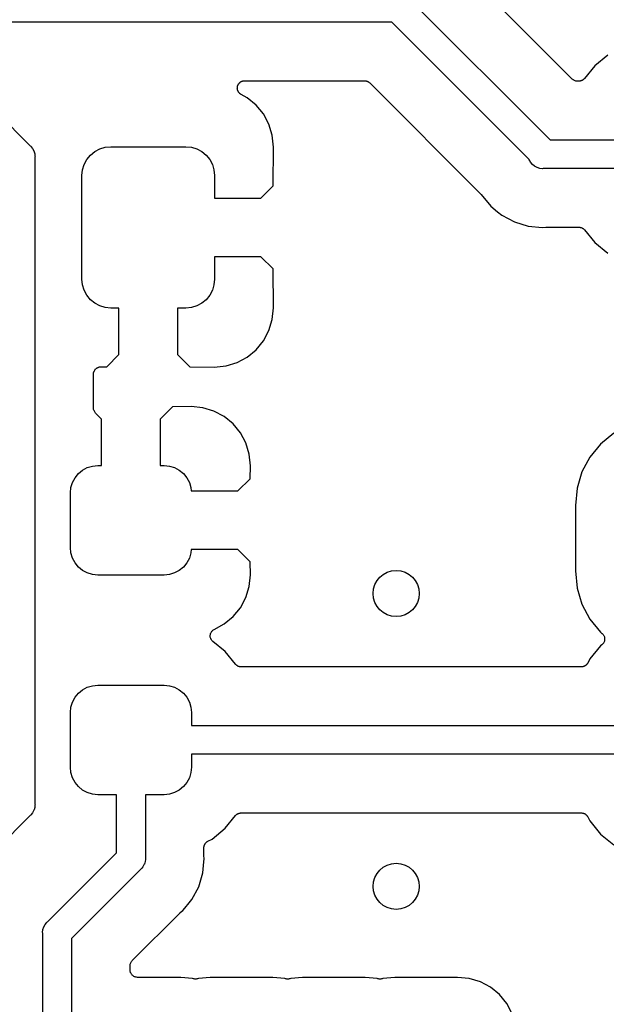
# Model space of a CAD drawing. Extents: x 1 to 139, y -76 to -1.
# Tile 30 of 51: x 50.08 to 55.16, y -61.98 to -53.44. Entities that reach past the tile are written whole.
import ezdxf

# ---------------------------------------------------------------- set-up
doc = ezdxf.new("R2010")
doc.units = 0
doc.header["$MEASUREMENT"] = 0
doc.layers.add('BLACK', color=7, linetype='CONTINUOUS')

msp = doc.modelspace()

# ---------------------------------------------------------------- linework, layer by layer
at = {"layer": 'BLACK', "linetype": 'CONTINUOUS'}
for p, q in [((54.8676, -53.9584), (53.8258, -52.9166)), ((53.4467, -53.256), (54.6758, -54.485)), ((53.3022, -53.465), (22.9222, -53.465)), ((54.4934, -54.6562), (53.3022, -53.465)), ((55.177, -53.7506), (55.0636, -53.8436)), ((55.0636, -53.8436), (54.9732, -53.9538)), ((54.8721, -53.9621), (54.8676, -53.9584)), ((54.8766, -53.9659), (54.8721, -53.9621)), ((54.8769, -53.9661), (54.8766, -53.9659)), ((54.8772, -53.9663), (54.8769, -53.9661)), ((54.8824, -53.9691), (54.8772, -53.9663)), ((54.8875, -53.9719), (54.8824, -53.9691)), ((54.9534, -53.9699), (54.9508, -53.9709)), ((54.9562, -53.968), (54.9534, -53.9699)), ((54.9593, -53.9664), (54.9562, -53.968)), ((54.9614, -53.9646), (54.9593, -53.9664)), ((54.9638, -53.9631), (54.9614, -53.9646)), ((54.9662, -53.9607), (54.9638, -53.9631)), ((54.9689, -53.9586), (54.9662, -53.9607)), ((54.9706, -53.9564), (54.9689, -53.9586)), ((54.9726, -53.9545), (54.9706, -53.9564)), ((54.9732, -53.9538), (54.9726, -53.9545)), ((51.9625, -54.0361), (51.9629, -54.0329)), ((51.9628, -54.0391), (51.9625, -54.0361)), ((51.9628, -54.0421), (51.9628, -54.0391)), ((51.9634, -54.0452), (51.9628, -54.0421)), ((51.9629, -54.0297), (51.9635, -54.0267)), ((51.9629, -54.0329), (51.9629, -54.0297)), ((51.9636, -54.0484), (51.9634, -54.0452)), ((51.9635, -54.0267), (51.9638, -54.0237)), ((51.9645, -54.0513), (51.9636, -54.0484)), ((51.9638, -54.0237), (51.9648, -54.0207)), ((51.9651, -54.0543), (51.9645, -54.0513)), ((51.9648, -54.0207), (51.9654, -54.0176)), ((51.9662, -54.0572), (51.9651, -54.0543)), ((51.9654, -54.0176), (51.9666, -54.0148)), ((51.9666, -54.0148), (51.9675, -54.0119)), ((51.9675, -54.0119), (51.969, -54.0091)), ((51.969, -54.0091), (51.9702, -54.0062)), ((51.9702, -54.0062), (51.9719, -54.0037)), ((51.9719, -54.0037), (51.9734, -54.001)), ((51.9734, -54.001), (51.9754, -53.9985)), ((51.9754, -53.9985), (51.9772, -53.9959)), ((51.9772, -53.9959), (51.9793, -53.9938)), ((51.9793, -53.9938), (51.9813, -53.9914)), ((51.9813, -53.9914), (51.9837, -53.9894)), ((51.9837, -53.9894), (51.986, -53.9872)), ((51.986, -53.9872), (51.9885, -53.9855)), ((51.9885, -53.9855), (51.9909, -53.9836)), ((51.9909, -53.9836), (51.9937, -53.9821)), ((51.9937, -53.9821), (51.9963, -53.9804)), ((51.9963, -53.9804), (51.9991, -53.9792)), ((51.9991, -53.9792), (52.0018, -53.9778)), ((52.0018, -53.9778), (52.0049, -53.9769)), ((52.0049, -53.9769), (52.0078, -53.9757)), ((52.0078, -53.9757), (52.0108, -53.9751)), ((52.0108, -53.9751), (52.0137, -53.9742)), ((52.0137, -53.9742), (52.0168, -53.9739)), ((52.0168, -53.9739), (52.02, -53.9733)), ((52.02, -53.9733), (52.023, -53.9733)), ((52.023, -53.9733), (52.026, -53.973)), ((52.026, -53.973), (53.0655, -53.973)), ((53.0655, -53.973), (53.0657, -53.973)), ((53.0657, -53.973), (53.0657, -53.973)), ((53.0657, -53.973), (53.0657, -53.973)), ((53.0657, -53.973), (53.0664, -53.973)), ((53.0664, -53.973), (53.0722, -53.9737)), ((53.0722, -53.9737), (53.0781, -53.9743)), ((53.0781, -53.9743), (53.0784, -53.9744)), ((53.0784, -53.9744), (53.0787, -53.9744)), ((53.0787, -53.9744), (53.0843, -53.9762)), ((53.0843, -53.9762), (53.0899, -53.9779)), ((53.0899, -53.9779), (53.0902, -53.978)), ((53.0902, -53.978), (53.0905, -53.9781)), ((53.0905, -53.9781), (53.0956, -53.9809)), ((53.0956, -53.9809), (53.1008, -53.9837)), ((53.1008, -53.9837), (53.1011, -53.9839)), ((53.1011, -53.9839), (53.1014, -53.9841)), ((53.1014, -53.9841), (53.1059, -53.9879)), ((53.1059, -53.9879), (53.1104, -53.9916)), ((53.1104, -53.9916), (54.0741, -54.9553)), ((54.8878, -53.972), (54.8875, -53.9719)), ((54.8881, -53.9721), (54.8878, -53.972)), ((54.8937, -53.9738), (54.8881, -53.9721)), ((54.8993, -53.9756), (54.8937, -53.9738)), ((54.8996, -53.9756), (54.8993, -53.9756)), ((54.8999, -53.9757), (54.8996, -53.9756)), ((54.9058, -53.9763), (54.8999, -53.9757)), ((54.9116, -53.977), (54.9058, -53.9763)), ((54.9123, -53.977), (54.9116, -53.977)), ((54.9125, -53.977), (54.9123, -53.977)), ((54.9123, -53.977), (54.9123, -53.977)), ((54.9123, -53.977), (54.9123, -53.977)), ((54.9241, -53.977), (54.9125, -53.977)), ((54.9269, -53.9767), (54.9241, -53.977)), ((54.9297, -53.9768), (54.9269, -53.9767)), ((54.933, -53.9761), (54.9297, -53.9768)), ((54.9364, -53.9758), (54.933, -53.9761)), ((54.9391, -53.975), (54.9364, -53.9758)), ((54.9419, -53.9745), (54.9391, -53.975)), ((54.945, -53.9732), (54.9419, -53.9745)), ((54.9483, -53.9722), (54.945, -53.9732)), ((54.9508, -53.9709), (54.9483, -53.9722)), ((51.9671, -54.0603), (51.9662, -54.0572)), ((51.9685, -54.063), (51.9671, -54.0603)), ((51.9697, -54.0658), (51.9685, -54.063)), ((51.9714, -54.0685), (51.9697, -54.0658)), ((51.9729, -54.0713), (51.9714, -54.0685)), ((51.9748, -54.0736), (51.9729, -54.0713)), ((51.9764, -54.0762), (51.9748, -54.0736)), ((51.9787, -54.0784), (51.9764, -54.0762)), ((51.9806, -54.0809), (51.9787, -54.0784)), ((51.983, -54.0829), (51.9806, -54.0809)), ((51.9851, -54.0851), (51.983, -54.0829)), ((51.9877, -54.0869), (51.9851, -54.0851)), ((51.9901, -54.0889), (51.9877, -54.0869)), ((51.9928, -54.0904), (51.9901, -54.0889)), ((51.9953, -54.0921), (51.9928, -54.0904)), ((51.9961, -54.0925), (51.9953, -54.0921)), ((52.0486, -54.1206), (51.9961, -54.0925)), ((52.1259, -54.1841), (52.0486, -54.1206)), ((49.7993, -54.1705), (50.1665, -54.5376)), ((52.1894, -54.2614), (52.1259, -54.1841)), ((52.2366, -54.3497), (52.1894, -54.2614)), ((52.2657, -54.4454), (52.2366, -54.3497)), ((52.2757, -54.5479), (52.2657, -54.4454)), ((50.1665, -54.5376), (50.1712, -54.5415)), ((50.1712, -54.5415), (50.1751, -54.5462)), ((50.1751, -54.5462), (50.1751, -54.5462)), ((50.1751, -54.5462), (50.1835, -54.5565)), ((50.1835, -54.5565), (50.1868, -54.5605)), ((50.1868, -54.5605), (50.1984, -54.5822)), ((50.7261, -54.5871), (50.7693, -54.564)), ((50.7693, -54.564), (50.8162, -54.5498)), ((50.8162, -54.5498), (50.865, -54.545)), ((50.865, -54.545), (51.515, -54.545)), ((51.515, -54.545), (51.5638, -54.5498)), ((51.5638, -54.5498), (51.6107, -54.564)), ((51.6107, -54.564), (51.6539, -54.5871)), ((52.2732, -54.8851), (52.2757, -54.5479)), ((54.6758, -54.485), (55.355, -54.485)), ((50.1984, -54.5822), (50.2056, -54.6058)), ((50.2056, -54.6058), (50.2074, -54.6242)), ((50.2074, -54.6242), (50.2074, -54.6242)), ((50.2074, -54.6242), (50.208, -54.6303)), ((50.208, -54.6303), (50.2074, -54.6364)), ((50.2074, -54.6364), (50.2074, -60.2465)), ((50.6571, -54.6561), (50.6882, -54.6182)), ((50.6882, -54.6182), (50.7261, -54.5871)), ((51.6539, -54.5871), (51.6918, -54.6182)), ((51.6918, -54.6182), (51.7229, -54.6561)), ((50.6198, -54.7462), (50.634, -54.6993)), ((50.634, -54.6993), (50.6571, -54.6561)), ((51.7229, -54.6561), (51.746, -54.6993)), ((51.746, -54.6993), (51.7602, -54.7462)), ((54.494, -54.6581), (54.4934, -54.6562)), ((54.5013, -54.6719), (54.494, -54.6581)), ((54.5056, -54.6798), (54.5013, -54.6719)), ((54.5212, -54.6988), (54.5056, -54.6798)), ((54.5402, -54.7144), (54.5212, -54.6988)), ((54.5619, -54.726), (54.5402, -54.7144)), ((54.5855, -54.7332), (54.5619, -54.726)), ((54.61, -54.7356), (54.5855, -54.7332)), ((54.6161, -54.735), (54.61, -54.7356)), ((55.355, -54.735), (54.6161, -54.735)), ((50.615, -54.795), (50.6198, -54.7462)), ((50.615, -55.695), (50.615, -54.795)), ((51.7602, -54.7462), (51.765, -54.795)), ((51.765, -54.795), (51.765, -54.991)), ((52.1673, -54.991), (52.2732, -54.8851)), ((51.765, -54.991), (52.1673, -54.991)), ((54.0741, -54.9553), (54.0748, -54.956)), ((54.0748, -54.956), (54.0764, -54.9581)), ((54.0764, -54.9581), (54.0783, -54.9599)), ((54.0783, -54.9599), (54.1602, -55.0598)), ((54.1602, -55.0598), (54.2203, -55.1091)), ((54.2203, -55.1091), (54.2566, -55.1389)), ((54.2566, -55.1389), (54.3666, -55.1976)), ((54.3666, -55.1976), (54.4859, -55.2338)), ((54.4859, -55.2338), (54.61, -55.2461)), ((54.61, -55.2461), (54.638, -55.2433)), ((54.638, -55.2433), (54.6389, -55.2432)), ((54.6389, -55.2432), (54.6415, -55.2433)), ((54.6415, -55.2433), (54.6442, -55.243)), ((54.6442, -55.243), (54.9241, -55.243)), ((54.9241, -55.243), (54.925, -55.243)), ((54.925, -55.243), (54.9278, -55.2433)), ((54.9278, -55.2433), (54.9306, -55.2433)), ((54.9306, -55.2433), (54.9339, -55.244)), ((54.9339, -55.244), (54.9373, -55.2444)), ((54.9373, -55.2444), (54.94, -55.2452)), ((54.94, -55.2452), (54.9427, -55.2458)), ((54.9427, -55.2458), (54.9459, -55.2471)), ((54.9459, -55.2471), (54.9491, -55.2481)), ((54.9491, -55.2481), (54.9516, -55.2495)), ((54.9516, -55.2495), (54.9541, -55.2505)), ((54.9541, -55.2505), (54.957, -55.2525)), ((54.957, -55.2525), (54.96, -55.2541)), ((54.96, -55.2541), (54.9621, -55.2559)), ((54.9621, -55.2559), (54.9644, -55.2574)), ((54.9644, -55.2574), (54.9669, -55.2599)), ((54.9669, -55.2599), (54.9695, -55.2621)), ((54.9695, -55.2621), (54.9712, -55.2642)), ((54.9712, -55.2642), (54.9732, -55.2662)), ((54.9732, -55.2662), (55.0636, -55.3764)), ((55.0636, -55.3764), (55.177, -55.4694)), ((51.765, -55.499), (51.765, -55.695)), ((52.1673, -55.499), (51.765, -55.499)), ((52.2732, -55.6049), (52.1673, -55.499)), ((52.2757, -55.9421), (52.2732, -55.6049)), ((50.6198, -55.7438), (50.615, -55.695)), ((50.634, -55.7907), (50.6198, -55.7438)), ((51.7602, -55.7438), (51.746, -55.7907)), ((51.765, -55.695), (51.7602, -55.7438)), ((50.6571, -55.8339), (50.634, -55.7907)), ((50.6882, -55.8718), (50.6571, -55.8339)), ((51.7229, -55.8339), (51.6918, -55.8718)), ((51.746, -55.7907), (51.7229, -55.8339)), ((50.7261, -55.9029), (50.6882, -55.8718)), ((50.7693, -55.926), (50.7261, -55.9029)), ((50.8162, -55.9402), (50.7693, -55.926)), ((51.6107, -55.926), (51.5638, -55.9402)), ((51.6539, -55.9029), (51.6107, -55.926)), ((51.6918, -55.8718), (51.6539, -55.9029)), ((50.865, -55.945), (50.8162, -55.9402)), ((50.936, -55.945), (50.865, -55.945)), ((50.936, -56.3473), (50.936, -55.945)), ((51.515, -55.945), (51.444, -55.945)), ((51.444, -55.945), (51.444, -56.3473)), ((51.5638, -55.9402), (51.515, -55.945)), ((52.2657, -56.0446), (52.2757, -55.9421)), ((52.2366, -56.1403), (52.2657, -56.0446)), ((52.1894, -56.2286), (52.2366, -56.1403)), ((52.1259, -56.3059), (52.1894, -56.2286)), ((50.83, -56.4533), (50.936, -56.3473)), ((51.444, -56.3473), (51.55, -56.4533)), ((52.0486, -56.3694), (52.1259, -56.3059)), ((51.7622, -56.4557), (51.8646, -56.4457)), ((51.8646, -56.4457), (51.9603, -56.4166)), ((51.9603, -56.4166), (52.0486, -56.3694)), ((50.7154, -56.5165), (50.716, -56.5109)), ((50.7154, -56.5174), (50.7154, -56.5165)), ((50.7154, -56.8108), (50.7154, -56.5174)), ((50.716, -56.5109), (50.7166, -56.5053)), ((50.7166, -56.5053), (50.7167, -56.5048)), ((50.7167, -56.5048), (50.7168, -56.5042)), ((50.7168, -56.5042), (50.7185, -56.4989)), ((50.7185, -56.4989), (50.7201, -56.4935)), ((50.7201, -56.4935), (50.7204, -56.4929)), ((50.7204, -56.4929), (50.7205, -56.4924)), ((50.7205, -56.4924), (50.7232, -56.4875)), ((50.7232, -56.4875), (50.7259, -56.4825)), ((50.7259, -56.4825), (50.7262, -56.482)), ((50.7262, -56.482), (50.7265, -56.4815)), ((50.7265, -56.4815), (50.7301, -56.4772)), ((50.7301, -56.4772), (50.7336, -56.4728)), ((50.7336, -56.4728), (50.7341, -56.4725)), ((50.7341, -56.4725), (50.7345, -56.472)), ((50.7345, -56.472), (50.7389, -56.4685)), ((50.7389, -56.4685), (50.7432, -56.4649)), ((50.7432, -56.4649), (50.7437, -56.4646)), ((50.7437, -56.4646), (50.7441, -56.4643)), ((50.7441, -56.4643), (50.7491, -56.4616)), ((50.7491, -56.4616), (50.754, -56.459)), ((50.754, -56.459), (50.7546, -56.4588)), ((50.7546, -56.4588), (50.7551, -56.4585)), ((50.7551, -56.4585), (50.7605, -56.4569)), ((50.7605, -56.4569), (50.7659, -56.4552)), ((50.7659, -56.4552), (50.7664, -56.4552)), ((50.7664, -56.4552), (50.767, -56.455)), ((50.767, -56.455), (50.7726, -56.4545)), ((50.7726, -56.4545), (50.7782, -56.4539)), ((50.7782, -56.4539), (50.83, -56.4533)), ((51.55, -56.4533), (51.7622, -56.4557)), ((50.716, -56.8166), (50.7154, -56.8108)), ((50.7165, -56.8225), (50.716, -56.8166)), ((50.7166, -56.8228), (50.7165, -56.8225)), ((50.7166, -56.8231), (50.7166, -56.8228)), ((50.7183, -56.8287), (50.7166, -56.8231)), ((50.7199, -56.8344), (50.7183, -56.8287)), ((50.7201, -56.8347), (50.7199, -56.8344)), ((50.7202, -56.835), (50.7201, -56.8347)), ((50.7229, -56.8401), (50.7202, -56.835)), ((50.7256, -56.8454), (50.7229, -56.8401)), ((50.7259, -56.8456), (50.7256, -56.8454)), ((50.726, -56.8459), (50.7259, -56.8456)), ((50.7297, -56.8504), (50.726, -56.8459)), ((50.7334, -56.855), (50.7297, -56.8504)), ((50.7338, -56.8555), (50.7334, -56.855)), ((50.7339, -56.8555), (50.7338, -56.8555)), ((50.7338, -56.8555), (50.7338, -56.8555)), ((50.734, -56.8557), (50.7339, -56.8555)), ((50.786, -56.9077), (50.734, -56.8557)), ((51.4001, -56.8016), (51.294, -56.9077)), ((51.5623, -56.7993), (51.4001, -56.8016)), ((51.6646, -56.8093), (51.5623, -56.7993)), ((51.7603, -56.8384), (51.6646, -56.8093)), ((51.8486, -56.8856), (51.7603, -56.8384)), ((50.786, -57.31), (50.786, -56.9077)), ((51.294, -56.9077), (51.294, -57.31)), ((51.9259, -56.9491), (51.8486, -56.8856)), ((51.9894, -57.0264), (51.9259, -56.9491)), ((52.0366, -57.1147), (51.9894, -57.0264)), ((55.227, -57.0306), (55.1136, -57.1236)), ((52.0656, -57.2104), (52.0366, -57.1147)), ((55.1136, -57.1236), (55.0206, -57.237)), ((52.0757, -57.3125), (52.0656, -57.2104)), ((55.0206, -57.237), (54.9515, -57.3663)), ((50.555, -57.4156), (50.5846, -57.3796)), ((50.5846, -57.3796), (50.6206, -57.35)), ((50.6206, -57.35), (50.6616, -57.3281)), ((50.6616, -57.3281), (50.7062, -57.3146)), ((50.7062, -57.3146), (50.7525, -57.31)), ((50.7525, -57.31), (50.786, -57.31)), ((51.294, -57.31), (51.3275, -57.31)), ((51.3275, -57.31), (51.3738, -57.3146)), ((51.3738, -57.3146), (51.4184, -57.3281)), ((51.4184, -57.3281), (51.4594, -57.35)), ((51.4594, -57.35), (51.4954, -57.3796)), ((51.4954, -57.3796), (51.525, -57.4156)), ((52.0735, -57.4248), (52.0757, -57.3125)), ((54.9515, -57.3663), (54.9089, -57.5066)), ((50.5196, -57.5012), (50.5331, -57.4566)), ((50.5331, -57.4566), (50.555, -57.4156)), ((51.525, -57.4156), (51.5469, -57.4566)), ((51.5469, -57.4566), (51.5604, -57.5012)), ((51.9673, -57.531), (52.0735, -57.4248)), ((50.515, -57.5475), (50.5196, -57.5012)), ((50.515, -58.0225), (50.515, -57.5475)), ((51.5604, -57.5012), (51.5634, -57.531)), ((51.5634, -57.531), (51.9673, -57.531)), ((54.9089, -57.5066), (54.8942, -57.6556)), ((54.8942, -57.6556), (54.8942, -58.2244)), ((50.5196, -58.0688), (50.515, -58.0225)), ((50.5331, -58.1134), (50.5196, -58.0688)), ((51.5604, -58.0688), (51.5469, -58.1134)), ((51.5634, -58.039), (51.5604, -58.0688)), ((51.9673, -58.039), (51.5634, -58.039)), ((52.0735, -58.1452), (51.9673, -58.039)), ((50.555, -58.1544), (50.5331, -58.1134)), ((50.5846, -58.1904), (50.555, -58.1544)), ((51.525, -58.1544), (51.4954, -58.1904)), ((51.5469, -58.1134), (51.525, -58.1544)), ((52.0757, -58.2575), (52.0735, -58.1452)), ((50.6206, -58.22), (50.5846, -58.1904)), ((50.6616, -58.2419), (50.6206, -58.22)), ((51.4594, -58.22), (51.4184, -58.2419)), ((51.4954, -58.1904), (51.4594, -58.22)), ((54.8942, -58.2244), (54.9089, -58.3734)), ((50.7062, -58.2554), (50.6616, -58.2419)), ((50.7525, -58.26), (50.7062, -58.2554)), ((51.3275, -58.26), (50.7525, -58.26)), ((51.3738, -58.2554), (51.3275, -58.26)), ((51.4184, -58.2419), (51.3738, -58.2554)), ((52.0656, -58.3596), (52.0757, -58.2575)), ((52.0366, -58.4553), (52.0656, -58.3596)), ((54.9089, -58.3734), (54.9515, -58.5137)), ((51.9894, -58.5436), (52.0366, -58.4553)), ((51.9259, -58.6209), (51.9894, -58.5436)), ((54.9515, -58.5137), (55.0206, -58.643)), ((51.8486, -58.6844), (51.9259, -58.6209)), ((55.0206, -58.643), (55.1136, -58.7564)), ((51.7348, -58.7571), (51.7382, -58.7521)), ((51.7382, -58.7521), (51.7415, -58.7471)), ((51.7415, -58.7471), (51.7417, -58.747)), ((51.7417, -58.747), (51.7418, -58.7468)), ((51.7418, -58.7468), (51.746, -58.7427)), ((51.746, -58.7427), (51.7503, -58.7383)), ((51.7503, -58.7383), (51.7505, -58.7382)), ((51.7505, -58.7382), (51.7506, -58.7381)), ((51.7506, -58.7381), (51.7555, -58.7349)), ((51.7555, -58.7349), (51.7606, -58.7314)), ((51.7606, -58.7314), (51.8486, -58.6844)), ((51.7273, -58.793), (51.7274, -58.7869)), ((51.7273, -58.7932), (51.7273, -58.793)), ((51.7273, -58.7933), (51.7273, -58.7932)), ((51.7285, -58.7992), (51.7273, -58.7933)), ((51.7274, -58.7806), (51.7287, -58.7747)), ((51.7274, -58.7808), (51.7274, -58.7806)), ((51.7274, -58.7809), (51.7274, -58.7808)), ((51.7274, -58.7869), (51.7274, -58.7809)), ((51.7296, -58.8052), (51.7285, -58.7992)), ((51.7287, -58.7747), (51.7299, -58.7688)), ((51.7297, -58.8053), (51.7296, -58.8052)), ((51.7297, -58.8055), (51.7297, -58.8053)), ((51.7319, -58.811), (51.7297, -58.8055)), ((51.7299, -58.7687), (51.73, -58.7685)), ((51.7299, -58.7688), (51.7299, -58.7687)), ((51.73, -58.7685), (51.7323, -58.7629)), ((51.7342, -58.8167), (51.7319, -58.811)), ((51.7323, -58.7629), (51.7346, -58.7574)), ((51.7343, -58.8168), (51.7342, -58.8167)), ((51.7344, -58.817), (51.7343, -58.8168)), ((51.7377, -58.822), (51.7344, -58.817)), ((51.7346, -58.7574), (51.7347, -58.7572)), ((51.7347, -58.7572), (51.7348, -58.7571)), ((51.741, -58.8271), (51.7377, -58.822)), ((51.7411, -58.8272), (51.741, -58.8271)), ((51.7412, -58.8273), (51.7411, -58.8272)), ((51.7454, -58.8316), (51.7412, -58.8273)), ((51.7496, -58.836), (51.7454, -58.8316)), ((51.7498, -58.8362), (51.7496, -58.836)), ((51.7499, -58.8362), (51.7498, -58.8362)), ((51.7503, -58.8365), (51.7499, -58.8362)), ((51.7499, -58.8362), (51.7499, -58.8362)), ((51.8564, -58.9236), (51.7503, -58.8365)), ((55.1136, -58.7564), (55.1252, -58.7659)), ((55.1252, -58.7659), (55.1256, -58.7662)), ((55.1256, -58.7662), (55.1256, -58.7662)), ((55.1256, -58.7662), (55.1256, -58.7662)), ((55.1256, -58.7662), (55.1259, -58.7665)), ((55.1259, -58.7665), (55.1301, -58.7708)), ((55.1301, -58.7708), (55.1343, -58.7751)), ((55.1343, -58.7751), (55.1344, -58.7752)), ((55.1344, -58.7752), (55.1345, -58.7754)), ((55.1345, -58.7754), (55.1378, -58.7803)), ((55.1378, -58.7803), (55.1411, -58.7854)), ((55.1411, -58.7854), (55.1412, -58.7856)), ((55.1412, -58.7856), (55.1413, -58.7858)), ((55.1413, -58.7858), (55.1435, -58.7913)), ((55.1455, -58.834), (55.1432, -58.8395)), ((55.1435, -58.7913), (55.1458, -58.7969)), ((55.1456, -58.8338), (55.1455, -58.834)), ((55.1457, -58.8336), (55.1456, -58.8338)), ((55.1468, -58.8278), (55.1457, -58.8336)), ((55.1458, -58.7969), (55.1458, -58.7971)), ((55.1458, -58.7971), (55.1459, -58.7973)), ((55.1459, -58.7973), (55.147, -58.8031)), ((55.1481, -58.8218), (55.1468, -58.8278)), ((55.147, -58.8031), (55.1482, -58.8091)), ((55.1482, -58.8094), (55.1481, -58.8155)), ((55.1481, -58.8155), (55.1481, -58.8214)), ((55.1481, -58.8214), (55.1481, -58.8216)), ((55.1481, -58.8216), (55.1481, -58.8218)), ((55.1482, -58.8091), (55.1482, -58.8092)), ((55.1482, -58.8092), (55.1482, -58.8094)), ((55.1136, -58.8736), (55.0206, -58.987)), ((55.1252, -58.8641), (55.1136, -58.8736)), ((55.1295, -58.8598), (55.1252, -58.8641)), ((55.1337, -58.8556), (55.1295, -58.8598)), ((55.1339, -58.8555), (55.1337, -58.8556)), ((55.134, -58.8553), (55.1339, -58.8555)), ((55.1374, -58.8503), (55.134, -58.8553)), ((55.1407, -58.8454), (55.1374, -58.8503)), ((55.1408, -58.8452), (55.1407, -58.8454)), ((55.1409, -58.845), (55.1408, -58.8452)), ((55.1432, -58.8395), (55.1409, -58.845)), ((51.9468, -59.0338), (51.8564, -58.9236)), ((55.0206, -58.987), (55.0011, -59.0234)), ((51.9488, -59.0358), (51.9468, -59.0338)), ((51.9505, -59.0379), (51.9488, -59.0358)), ((51.9531, -59.0401), (51.9505, -59.0379)), ((51.9556, -59.0426), (51.9531, -59.0401)), ((51.9579, -59.0441), (51.9556, -59.0426)), ((51.96, -59.0459), (51.9579, -59.0441)), ((51.963, -59.0475), (51.96, -59.0459)), ((51.9659, -59.0495), (51.963, -59.0475)), ((51.9684, -59.0505), (51.9659, -59.0495)), ((51.9709, -59.0519), (51.9684, -59.0505)), ((51.9741, -59.0529), (51.9709, -59.0519)), ((51.9773, -59.0542), (51.9741, -59.0529)), ((51.98, -59.0548), (51.9773, -59.0542)), ((51.9827, -59.0556), (51.98, -59.0548)), ((51.9861, -59.056), (51.9827, -59.0556)), ((51.9894, -59.0567), (51.9861, -59.056)), ((51.9922, -59.0567), (51.9894, -59.0567)), ((51.995, -59.057), (51.9922, -59.0567)), ((51.9959, -59.057), (51.995, -59.057)), ((54.9451, -59.057), (51.9959, -59.057)), ((54.9479, -59.0567), (54.9451, -59.057)), ((54.9507, -59.0568), (54.9479, -59.0567)), ((54.954, -59.0561), (54.9507, -59.0568)), ((54.9574, -59.0558), (54.954, -59.0561)), ((54.9601, -59.055), (54.9574, -59.0558)), ((54.9629, -59.0545), (54.9601, -59.055)), ((54.966, -59.0532), (54.9629, -59.0545)), ((54.9693, -59.0522), (54.966, -59.0532)), ((54.9718, -59.0509), (54.9693, -59.0522)), ((54.9744, -59.0498), (54.9718, -59.0509)), ((54.9772, -59.048), (54.9744, -59.0498)), ((54.9802, -59.0464), (54.9772, -59.048)), ((54.9824, -59.0446), (54.9802, -59.0464)), ((54.9848, -59.0431), (54.9824, -59.0446)), ((54.9872, -59.0407), (54.9848, -59.0431)), ((54.9898, -59.0386), (54.9872, -59.0407)), ((54.9916, -59.0364), (54.9898, -59.0386)), ((54.9937, -59.0344), (54.9916, -59.0364)), ((54.9956, -59.0316), (54.9937, -59.0344)), ((54.9977, -59.029), (54.9956, -59.0316)), ((54.9991, -59.0265), (54.9977, -59.029)), ((55.0007, -59.0242), (54.9991, -59.0265)), ((55.0011, -59.0234), (55.0007, -59.0242)), ((50.5846, -59.2846), (50.6206, -59.255)), ((50.6206, -59.255), (50.6616, -59.2331)), ((50.6616, -59.2331), (50.7062, -59.2196)), ((50.7062, -59.2196), (50.7525, -59.215)), ((50.7525, -59.215), (51.3275, -59.215)), ((51.3275, -59.215), (51.3738, -59.2196)), ((51.3738, -59.2196), (51.4184, -59.2331)), ((51.4184, -59.2331), (51.4594, -59.255)), ((51.4594, -59.255), (51.4954, -59.2846)), ((50.5331, -59.3616), (50.555, -59.3206)), ((50.555, -59.3206), (50.5846, -59.2846)), ((51.4954, -59.2846), (51.525, -59.3206)), ((51.525, -59.3206), (51.5469, -59.3616)), ((50.515, -59.4525), (50.5196, -59.4062)), ((50.5196, -59.4062), (50.5331, -59.3616)), ((51.5469, -59.3616), (51.5604, -59.4062)), ((51.5604, -59.4062), (51.565, -59.4525)), ((50.515, -59.9275), (50.515, -59.4525)), ((51.565, -59.4525), (51.565, -59.565)), ((51.565, -59.565), (55.405, -59.565)), ((55.405, -59.815), (51.565, -59.815)), ((51.565, -59.815), (51.565, -59.9275)), ((50.5196, -59.9738), (50.515, -59.9275)), ((51.565, -59.9275), (51.5604, -59.9738)), ((50.5331, -60.0184), (50.5196, -59.9738)), ((50.555, -60.0594), (50.5331, -60.0184)), ((51.5469, -60.0184), (51.525, -60.0594)), ((51.5604, -59.9738), (51.5469, -60.0184)), ((50.5846, -60.0954), (50.555, -60.0594)), ((50.6206, -60.125), (50.5846, -60.0954)), ((51.4954, -60.0954), (51.4594, -60.125)), ((51.525, -60.0594), (51.4954, -60.0954)), ((50.6616, -60.1469), (50.6206, -60.125)), ((50.7062, -60.1604), (50.6616, -60.1469)), ((50.7525, -60.165), (50.7062, -60.1604)), ((50.915, -60.165), (50.7525, -60.165)), ((50.915, -60.6682), (50.915, -60.165)), ((51.3275, -60.165), (51.165, -60.165)), ((51.165, -60.165), (51.165, -60.7139)), ((51.3738, -60.1604), (51.3275, -60.165)), ((51.4184, -60.1469), (51.3738, -60.1604)), ((51.4594, -60.125), (51.4184, -60.1469)), ((50.2056, -60.2771), (50.1999, -60.296)), ((50.2074, -60.2587), (50.2056, -60.2771)), ((50.2074, -60.2465), (50.208, -60.2526)), ((50.208, -60.2526), (50.2074, -60.2587)), ((50.2074, -60.2587), (50.2074, -60.2587)), ((50.1665, -60.3453), (49.725, -60.7868)), ((50.1712, -60.3414), (50.1665, -60.3453)), ((50.1751, -60.3367), (50.1712, -60.3414)), ((50.1868, -60.3224), (50.1751, -60.3367)), ((50.1751, -60.3367), (50.1751, -60.3367)), ((50.1984, -60.3007), (50.1868, -60.3224)), ((50.1999, -60.296), (50.1984, -60.3007)), ((51.8564, -60.4564), (51.9468, -60.3462)), ((51.9468, -60.3462), (51.9474, -60.3455)), ((51.9474, -60.3455), (51.9494, -60.3436)), ((51.9494, -60.3436), (51.9511, -60.3414)), ((51.9511, -60.3414), (51.9538, -60.3393)), ((51.9538, -60.3393), (51.9562, -60.3369)), ((51.9562, -60.3369), (51.9586, -60.3354)), ((51.9586, -60.3354), (51.9607, -60.3336)), ((51.9607, -60.3336), (51.9638, -60.332)), ((51.9638, -60.332), (51.9666, -60.3301)), ((51.9666, -60.3301), (51.9692, -60.3291)), ((51.9692, -60.3291), (51.9717, -60.3278)), ((51.9717, -60.3278), (51.975, -60.3268)), ((51.975, -60.3268), (51.9781, -60.3255)), ((51.9781, -60.3255), (51.9809, -60.325)), ((51.9809, -60.325), (51.9836, -60.3242)), ((51.9836, -60.3242), (51.987, -60.3239)), ((51.987, -60.3239), (51.9903, -60.3232)), ((51.9903, -60.3232), (51.9931, -60.3233)), ((51.9931, -60.3233), (51.9959, -60.323)), ((51.9959, -60.323), (54.9451, -60.323)), ((54.9451, -60.323), (54.946, -60.323)), ((54.946, -60.323), (54.9488, -60.3233)), ((54.9488, -60.3233), (54.9516, -60.3233)), ((54.9516, -60.3233), (54.9549, -60.324)), ((54.9549, -60.324), (54.9583, -60.3244)), ((54.9583, -60.3244), (54.961, -60.3252)), ((54.961, -60.3252), (54.9637, -60.3258)), ((54.9637, -60.3258), (54.9669, -60.3271)), ((54.9669, -60.3271), (54.9701, -60.3281)), ((54.9701, -60.3281), (54.9726, -60.3295)), ((54.9726, -60.3295), (54.9752, -60.3306)), ((54.9752, -60.3306), (54.978, -60.3325)), ((54.978, -60.3325), (54.981, -60.3341)), ((54.981, -60.3341), (54.9831, -60.3359)), ((54.9831, -60.3359), (54.9855, -60.3375)), ((54.9855, -60.3375), (54.9879, -60.3399)), ((54.9879, -60.3399), (54.9905, -60.3421)), ((54.9905, -60.3421), (54.9922, -60.3443)), ((54.9922, -60.3443), (54.9942, -60.3463)), ((54.9942, -60.3463), (54.9961, -60.3491)), ((54.9961, -60.3491), (54.9982, -60.3517)), ((54.9982, -60.3517), (54.9995, -60.3542)), ((54.9995, -60.3542), (55.0011, -60.3566)), ((55.0011, -60.3566), (55.0206, -60.393)), ((51.743, -60.5494), (51.8564, -60.4564)), ((55.0206, -60.393), (55.1136, -60.5064)), ((55.1136, -60.5064), (55.227, -60.5994)), ((51.673, -60.624), (51.6733, -60.6212)), ((51.673, -60.6249), (51.673, -60.624)), ((51.673, -60.6858), (51.673, -60.6249)), ((51.6733, -60.6184), (51.674, -60.6151)), ((51.6733, -60.6212), (51.6733, -60.6184)), ((51.674, -60.6151), (51.6744, -60.6117)), ((51.6744, -60.6117), (51.6752, -60.609)), ((51.6752, -60.609), (51.6758, -60.6063)), ((51.6758, -60.6063), (51.6771, -60.6031)), ((51.6771, -60.6031), (51.6781, -60.5999)), ((51.6781, -60.5999), (51.6795, -60.5974)), ((51.6795, -60.5974), (51.6806, -60.5948)), ((51.6806, -60.5948), (51.6825, -60.592)), ((51.6825, -60.592), (51.6841, -60.589)), ((51.6841, -60.589), (51.6859, -60.5869)), ((51.6859, -60.5869), (51.6875, -60.5845)), ((51.6875, -60.5845), (51.6899, -60.5821)), ((51.6899, -60.5821), (51.6921, -60.5795)), ((51.6921, -60.5795), (51.6943, -60.5778)), ((51.6943, -60.5778), (51.6963, -60.5758)), ((51.6963, -60.5758), (51.6991, -60.5739)), ((51.6991, -60.5739), (51.7017, -60.5718)), ((51.7017, -60.5718), (51.7042, -60.5705)), ((51.7042, -60.5705), (51.7066, -60.5689)), ((51.7066, -60.5689), (51.743, -60.5494)), ((50.316, -61.2673), (50.915, -60.6682)), ((51.165, -60.7139), (51.1656, -60.72)), ((51.6733, -60.6884), (51.673, -60.6858)), ((51.6732, -60.6911), (51.6733, -60.6884)), ((51.6733, -60.692), (51.6732, -60.6911)), ((51.6761, -60.72), (51.6733, -60.692)), ((51.1444, -60.7898), (51.1332, -60.8035)), ((51.156, -60.7681), (51.1444, -60.7898)), ((51.1566, -60.7663), (51.156, -60.7681)), ((51.1632, -60.7445), (51.1566, -60.7663)), ((51.165, -60.7261), (51.1632, -60.7445)), ((51.1656, -60.72), (51.165, -60.7261)), ((51.165, -60.7261), (51.165, -60.7261)), ((51.6638, -60.8441), (51.6733, -60.748)), ((51.6733, -60.748), (51.6761, -60.72)), ((51.6733, -60.748), (51.6733, -60.748)), ((51.1241, -60.8127), (50.525, -61.4118)), ((51.1288, -60.8088), (51.1241, -60.8127)), ((51.1332, -60.8035), (51.1288, -60.8088)), ((51.6276, -60.9634), (51.6638, -60.8441)), ((51.5689, -61.0734), (51.6276, -60.9634)), ((51.5076, -61.148), (51.5437, -61.104)), ((51.5437, -61.104), (51.5438, -61.104)), ((51.5438, -61.104), (51.5689, -61.0734)), ((51.0516, -61.6036), (51.4634, -61.1918)), ((51.4634, -61.1918), (51.464, -61.1912)), ((51.464, -61.1912), (51.4661, -61.1895)), ((51.4661, -61.1895), (51.468, -61.1876)), ((51.468, -61.1876), (51.4898, -61.1698)), ((51.4898, -61.1698), (51.5076, -61.148)), ((51.5076, -61.148), (51.5076, -61.148)), ((50.2768, -61.3355), (50.284, -61.3119)), ((50.284, -61.3119), (50.2956, -61.2902)), ((50.2956, -61.2902), (50.3073, -61.2759)), ((50.3073, -61.2759), (50.3112, -61.2712)), ((50.3073, -61.2759), (50.3073, -61.2759)), ((50.3112, -61.2712), (50.316, -61.2673)), ((50.2744, -61.36), (50.2768, -61.3355)), ((50.275, -61.3661), (50.2744, -61.36)), ((50.275, -62.26), (50.275, -61.3661)), ((50.525, -61.4118), (50.525, -62.26)), ((51.033, -61.6476), (51.0337, -61.6418)), ((51.033, -61.6483), (51.033, -61.6476)), ((51.033, -61.6485), (51.033, -61.6483)), ((51.033, -61.6483), (51.033, -61.6483)), ((51.033, -61.6483), (51.033, -61.6483)), ((51.033, -61.6857), (51.033, -61.6485)), ((51.0337, -61.6418), (51.0343, -61.6359)), ((51.0343, -61.6359), (51.0344, -61.6356)), ((51.0344, -61.6353), (51.0362, -61.6297)), ((51.0344, -61.6356), (51.0344, -61.6353)), ((51.0362, -61.6297), (51.0379, -61.6241)), ((51.0379, -61.6241), (51.038, -61.6238)), ((51.038, -61.6238), (51.0381, -61.6235)), ((51.0381, -61.6235), (51.0409, -61.6184)), ((51.0409, -61.6184), (51.0437, -61.6132)), ((51.0437, -61.6132), (51.0439, -61.6129)), ((51.0439, -61.6129), (51.0441, -61.6126)), ((51.0441, -61.6126), (51.0479, -61.6081)), ((51.0479, -61.6081), (51.0516, -61.6036)), ((51.0336, -61.6918), (51.033, -61.6857)), ((51.0341, -61.6976), (51.0336, -61.6918)), ((51.0342, -61.6978), (51.0341, -61.6976)), ((51.0342, -61.6981), (51.0342, -61.6978)), ((51.036, -61.7038), (51.0342, -61.6981)), ((51.0376, -61.7095), (51.036, -61.7038)), ((51.0377, -61.7097), (51.0376, -61.7095)), ((51.0378, -61.7099), (51.0377, -61.7097)), ((51.0406, -61.7151), (51.0378, -61.7099)), ((51.0434, -61.7205), (51.0406, -61.7151)), ((51.0435, -61.7207), (51.0434, -61.7205)), ((51.0436, -61.7209), (51.0435, -61.7207)), ((51.0473, -61.7254), (51.0436, -61.7209)), ((51.0511, -61.7302), (51.0473, -61.7254)), ((51.0513, -61.7303), (51.0511, -61.7302)), ((51.0514, -61.7305), (51.0513, -61.7303)), ((51.056, -61.7343), (51.0514, -61.7305)), ((51.0606, -61.7381), (51.056, -61.7343)), ((51.0608, -61.7382), (51.0606, -61.7381)), ((51.061, -61.7384), (51.0608, -61.7382)), ((51.0662, -61.7412), (51.061, -61.7384)), ((51.0715, -61.7441), (51.0662, -61.7412)), ((51.0717, -61.7442), (51.0715, -61.7441)), ((51.0719, -61.7443), (51.0717, -61.7442)), ((51.0776, -61.746), (51.0719, -61.7443)), ((51.0833, -61.7478), (51.0776, -61.746)), ((51.0835, -61.7479), (51.0833, -61.7478)), ((51.0837, -61.7479), (51.0835, -61.7479)), ((51.0896, -61.7486), (51.0837, -61.7479)), ((51.0956, -61.7492), (51.0896, -61.7486)), ((51.096, -61.7492), (51.0956, -61.7492)), ((51.0961, -61.7492), (51.096, -61.7492)), ((51.0965, -61.7492), (51.0961, -61.7492)), ((51.0961, -61.7492), (51.0961, -61.7492)), ((51.4719, -61.7492), (51.0965, -61.7492)), ((51.5746, -61.7593), (51.4719, -61.7492)), ((51.5816, -61.7615), (51.5746, -61.7593)), ((51.5873, -61.7626), (51.5816, -61.7615)), ((51.593, -61.7638), (51.5873, -61.7626)), ((51.5934, -61.7638), (51.593, -61.7638)), ((51.5937, -61.7639), (51.5934, -61.7638)), ((51.5996, -61.7639), (51.5937, -61.7639)), ((51.6054, -61.764), (51.5996, -61.7639)), ((51.6058, -61.7639), (51.6054, -61.764)), ((51.6061, -61.7639), (51.6058, -61.7639)), ((51.6118, -61.7628), (51.6061, -61.7639)), ((51.6176, -61.7617), (51.6118, -61.7628)), ((51.6183, -61.7615), (51.6176, -61.7617)), ((51.6184, -61.7615), (51.6183, -61.7615)), ((51.6183, -61.7615), (51.6183, -61.7615)), ((51.6183, -61.7615), (51.6183, -61.7615)), ((51.6254, -61.7593), (51.6184, -61.7615)), ((51.7281, -61.7492), (51.6254, -61.7593)), ((52.2719, -61.7492), (51.7281, -61.7492)), ((52.3746, -61.7593), (52.2719, -61.7492)), ((52.3816, -61.7615), (52.3746, -61.7593)), ((52.3873, -61.7626), (52.3816, -61.7615)), ((52.393, -61.7638), (52.3873, -61.7626)), ((52.3934, -61.7638), (52.393, -61.7638)), ((52.3937, -61.7639), (52.3934, -61.7638)), ((52.3996, -61.7639), (52.3937, -61.7639)), ((52.4054, -61.764), (52.3996, -61.7639)), ((52.4057, -61.7639), (52.4054, -61.764)), ((52.4061, -61.7639), (52.4057, -61.7639)), ((52.4118, -61.7628), (52.4061, -61.7639)), ((52.4176, -61.7617), (52.4118, -61.7628)), ((52.4183, -61.7615), (52.4176, -61.7617)), ((52.4184, -61.7615), (52.4183, -61.7615)), ((52.4183, -61.7615), (52.4183, -61.7615)), ((52.4183, -61.7615), (52.4183, -61.7615)), ((52.4254, -61.7593), (52.4184, -61.7615)), ((52.5281, -61.7492), (52.4254, -61.7593)), ((53.0719, -61.7492), (52.5281, -61.7492)), ((53.1746, -61.7593), (53.0719, -61.7492)), ((53.1816, -61.7615), (53.1746, -61.7593)), ((53.1873, -61.7626), (53.1816, -61.7615)), ((53.193, -61.7638), (53.1873, -61.7626)), ((53.1934, -61.7638), (53.193, -61.7638)), ((53.1937, -61.7639), (53.1934, -61.7638)), ((53.1996, -61.7639), (53.1937, -61.7639)), ((53.2054, -61.764), (53.1996, -61.7639)), ((53.2057, -61.7639), (53.2054, -61.764)), ((53.2061, -61.7639), (53.2057, -61.7639)), ((53.2118, -61.7628), (53.2061, -61.7639)), ((53.2176, -61.7617), (53.2118, -61.7628)), ((53.2183, -61.7615), (53.2176, -61.7617)), ((53.2184, -61.7615), (53.2183, -61.7615)), ((53.2183, -61.7615), (53.2183, -61.7615)), ((53.2183, -61.7615), (53.2183, -61.7615)), ((53.2254, -61.7593), (53.2184, -61.7615)), ((53.3281, -61.7492), (53.2254, -61.7593)), ((53.8719, -61.7492), (53.3281, -61.7492)), ((53.9746, -61.7593), (53.8719, -61.7492)), ((54.0703, -61.7884), (53.9746, -61.7593)), ((54.1586, -61.8356), (54.0703, -61.7884)), ((54.2359, -61.8991), (54.1586, -61.8356)), ((54.2994, -61.9764), (54.2359, -61.8991)), ((54.3466, -62.0647), (54.2994, -61.9764))]:
    msp.add_line(p, q, dxfattribs=at)
at = {"layer": 'BLACK'}
for centre in [(53.34, -58.42), (53.34, -60.96)]:
    msp.add_circle(centre, 0.2, dxfattribs=at)

doc.saveas('drawing.dxf')
